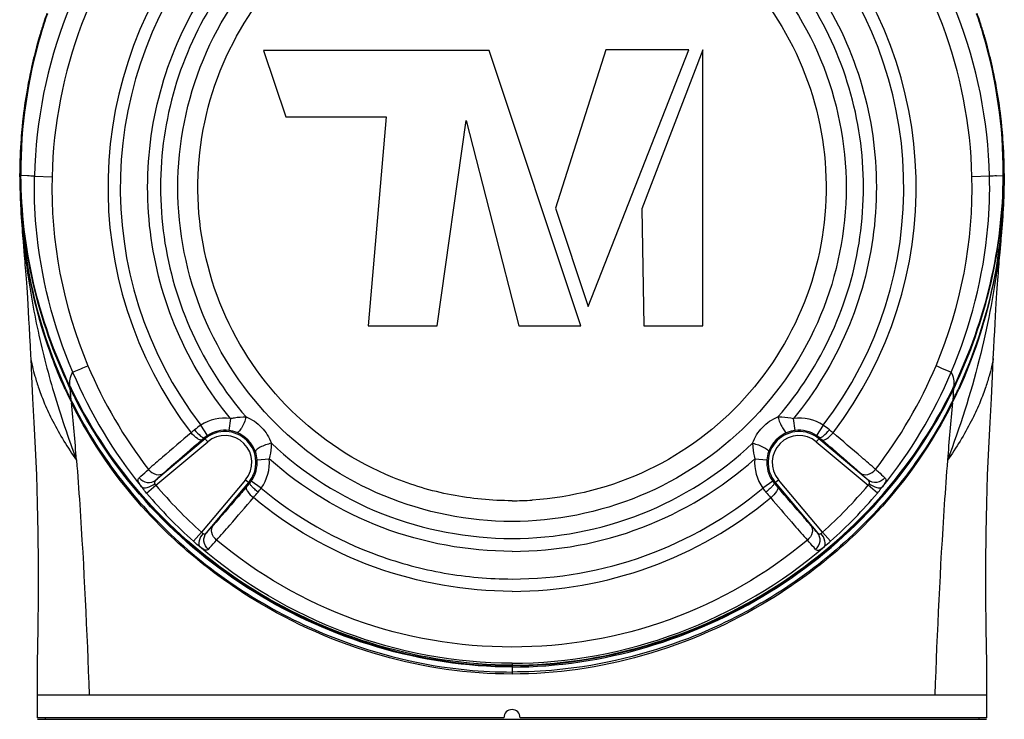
# Model space of a CAD drawing. Header units: millimetres. Extents: x 11 to 407, y 12 to 285.
# Tile 15 of 42: x 63 to 81, y 134 to 147. Entities that reach past the tile are written whole.
import ezdxf

# ---------------------------------------------------------------- set-up
doc = ezdxf.new("R2010")
doc.units = ezdxf.units.MM
doc.header["$LTSCALE"] = 23.1
doc.layers.get('0').update_dxf_attribs({"linetype": 'CONTINUOUS'})
doc.layers.add('02___PRT_ALL_AXES', color=7, linetype='CONTINUOUS')

msp = doc.modelspace()

# ---------------------------------------------------------------- linework, layer by layer
at = {"color": 7, "linetype": 'Continuous'}
for p, q in [((63.0963, 146.815), (63.1037, 146.8399)), ((63.1038, 146.8398), (63.0974, 146.8182)), ((80.543, 146.8399), (80.5494, 146.8182)), ((80.543, 146.8399), (80.5504, 146.815)), ((71.3999, 146.5403), (67.2296, 146.5403)), ((67.2296, 146.5403), (67.6422, 145.3179)), ((73.0951, 141.4548), (71.3999, 146.5403)), ((73.5542, 146.5575), (72.6257, 143.6284)), ((73.2335, 141.8139), (75.0881, 146.5575)), ((75.0881, 146.5575), (73.5542, 146.5575)), ((75.3469, 146.5564), (74.2249, 143.6158)), ((75.3469, 141.4548), (75.3469, 146.5564)), ((67.6422, 145.3179), (69.4975, 145.3179)), ((69.4975, 145.3179), (69.1681, 141.4548)), ((70.4436, 141.4548), (70.9766, 145.2479)), ((70.9766, 145.2479), (71.9495, 141.4548)), ((62.7269, 144.2318), (62.727, 144.1939)), ((62.7286, 144.2318), (62.729, 144.2318)), ((62.7286, 144.2318), (62.7287, 144.2059)), ((62.7287, 144.2059), (62.7288, 144.1929)), ((62.7288, 144.1929), (62.7288, 144.1799)), ((62.7289, 144.2495), (62.7289, 144.2662)), ((62.729, 144.2318), (62.7289, 144.2495)), ((62.7291, 144.2091), (62.729, 144.2318)), ((62.731, 144.2315), (62.7296, 144.2312)), ((62.7425, 144.2318), (62.731, 144.2315)), ((62.7463, 144.2318), (62.7443, 144.2318)), ((62.8689, 144.2261), (62.7463, 144.2318)), ((62.9995, 144.2173), (63.3241, 144.2091)), ((80.6473, 144.2173), (80.3227, 144.2091)), ((80.7779, 144.2261), (80.9005, 144.2318)), ((80.9005, 144.2318), (80.9024, 144.2318)), ((80.9043, 144.2318), (80.9157, 144.2315)), ((80.9157, 144.2315), (80.9171, 144.2312)), ((80.9172, 144.266), (80.9171, 144.2311)), ((80.9178, 144.2318), (80.9177, 144.2148)), ((80.9177, 144.2148), (80.9177, 144.2091)), ((80.9179, 144.2662), (80.9178, 144.2494)), ((80.9178, 144.2494), (80.9178, 144.2318)), ((80.9181, 144.2318), (80.9178, 144.2318)), ((80.918, 144.1929), (80.9179, 144.1799)), ((80.9181, 144.2059), (80.918, 144.1929)), ((80.9181, 144.2318), (80.9181, 144.2059)), ((80.9195, 144.1648), (80.9199, 144.2318)), ((72.6257, 143.6284), (73.2335, 141.8139)), ((74.2249, 143.6158), (74.2586, 141.4548)), ((80.8408, 142.8132), (80.8588, 143.0276)), ((80.832, 142.7084), (80.8408, 142.8132)), ((69.1681, 141.4548), (70.4436, 141.4548)), ((71.9495, 141.4548), (73.0951, 141.4548)), ((74.2586, 141.4548), (75.3469, 141.4548)), ((63.5697, 140.306), (63.5791, 140.2856)), ((63.5791, 140.2856), (63.586, 140.2707)), ((63.586, 140.2707), (63.5894, 140.2634)), ((63.6471, 140.3402), (63.6568, 140.3199)), ((63.6595, 140.2943), (63.6489, 140.3164)), ((63.6544, 140.3435), (63.6568, 140.3198)), ((63.6639, 140.3236), (63.6544, 140.3434)), ((63.6568, 140.3198), (63.6613, 140.3104)), ((63.6695, 140.3011), (63.6594, 140.2943)), ((63.6613, 140.3104), (63.6671, 140.2983)), ((79.9773, 140.301), (79.9873, 140.2943)), ((79.9855, 140.3104), (79.982, 140.3033)), ((79.9828, 140.3236), (79.9924, 140.3434)), ((79.99, 140.3199), (79.9855, 140.3104)), ((79.9873, 140.2943), (79.9979, 140.3164)), ((79.9996, 140.3402), (79.9899, 140.3199)), ((79.9924, 140.3435), (79.99, 140.3198)), ((80.0608, 140.2707), (80.0574, 140.2634)), ((80.0676, 140.2856), (80.0608, 140.2707)), ((80.077, 140.306), (80.0676, 140.2856)), ((63.685, 140.0335), (63.6963, 140.0439)), ((79.9618, 140.0335), (79.9505, 140.0439)), ((66.6196, 139.743), (66.5924, 139.5198)), ((77.0544, 139.5198), (77.0271, 139.743)), ((66.1965, 139.4286), (66.0743, 139.6174)), ((77.5743, 139.6162), (77.4516, 139.4277)), ((66.1525, 139.3666), (65.2438, 138.6041)), ((66.2007, 139.3092), (66.1373, 139.3846)), ((77.4461, 139.3092), (77.5094, 139.3846)), ((78.403, 138.6041), (77.4943, 139.3666)), ((65.2435, 138.506), (66.2007, 139.3092)), ((77.4461, 139.3092), (78.4033, 138.506)), ((67.1138, 138.9766), (67.338, 138.9947)), ((76.3088, 138.9947), (76.5329, 138.9765)), ((65.0721, 138.3614), (65.2435, 138.506)), ((66.9008, 138.609), (66.0871, 137.6394)), ((66.1763, 137.6291), (66.9582, 138.5609)), ((66.9008, 138.609), (66.9764, 138.5456)), ((67.1898, 138.4542), (67.0062, 138.5842)), ((76.6415, 138.5829), (76.4582, 138.4524)), ((76.6704, 138.5456), (76.746, 138.609)), ((76.6886, 138.5609), (77.4704, 137.6291)), ((77.5597, 137.6394), (76.746, 138.609)), ((78.5747, 138.3614), (78.4033, 138.506)), ((76.9871, 137.8287), (77.0385, 137.7694)), ((65.9377, 137.4718), (66.0871, 137.6394)), ((77.709, 137.4718), (77.5597, 137.6394)), ((71.8234, 135.2188), (71.8234, 135.0189)), ((63.0484, 134.6318), (80.5984, 134.6318)), ((63.0484, 134.6318), (63.0484, 134.2118)), ((80.5984, 134.2118), (80.5984, 134.6318)), ((63.053, 134.1818), (80.5937, 134.1818))]:
    msp.add_line(p, q, dxfattribs=at)
for points in [[(62.727, 144.1939), (62.728, 144.0989), (62.7299, 144.0007), (62.7327, 143.9019), (62.7363, 143.804), (62.7406, 143.7087), (62.7453, 143.618), (62.7503, 143.5326), (62.7553, 143.4542), (62.7603, 143.3811), (62.7653, 143.3121), (62.7702, 143.2468), (62.7751, 143.1846), (62.7799, 143.1253), (62.7845, 143.0686), (62.7891, 143.0138)], [(80.8588, 143.0276), (80.8636, 143.0846), (80.8684, 143.1438), (80.8733, 143.2059), (80.8784, 143.2714), (80.8835, 143.3403), (80.8886, 143.4125), (80.8937, 143.4886), (80.8986, 143.5687), (80.9033, 143.6535), (80.9078, 143.7439), (80.9118, 143.8399), (80.9153, 143.9416), (80.9179, 144.0496), (80.9195, 144.1648)], [(62.7891, 143.0138), (62.8113, 142.7494), (62.8158, 142.6957), (62.8203, 142.6407), (62.8249, 142.5838), (62.8296, 142.5245), (62.8344, 142.4619), (62.8395, 142.3953), (62.8447, 142.3237), (62.8503, 142.2458), (62.8562, 142.1606), (62.8625, 142.0668), (62.8692, 141.9631), (62.8765, 141.8475), (62.8841, 141.72), (62.8923, 141.5794), (62.9008, 141.4266), (62.9096, 141.2618), (62.9187, 141.0861), (62.9279, 140.9002), (62.9304, 140.8481)], [(80.7163, 140.8481), (80.7257, 141.0395), (80.734, 141.2012), (80.742, 141.3539), (80.7499, 141.4971), (80.7574, 141.6302), (80.7646, 141.7532), (80.7714, 141.8653), (80.7778, 141.9677), (80.7838, 142.0608), (80.7895, 142.146), (80.7949, 142.2244), (80.8001, 142.2969), (80.805, 142.3645), (80.8097, 142.4279), (80.8143, 142.4881), (80.8188, 142.5457), (80.8233, 142.6013), (80.8276, 142.6554), (80.832, 142.7084)], [(62.9303, 140.8481), (62.9458, 140.5251), (62.966, 140.1123), (62.9886, 139.6672), (63.0124, 139.1944), (63.0344, 138.6961), (63.0519, 138.1734), (63.0637, 137.627), (63.0692, 137.0579), (63.0681, 136.4672), (63.0612, 135.8542), (63.0524, 135.2206), (63.0484, 134.6318)], [(80.5984, 134.6318), (80.5943, 135.2206), (80.5855, 135.8542), (80.5786, 136.4672), (80.5776, 137.0579), (80.583, 137.627), (80.5948, 138.1734), (80.6124, 138.6961), (80.6343, 139.1944), (80.6581, 139.6672), (80.6808, 140.1123), (80.701, 140.5251), (80.7164, 140.8481)]]:
    msp.add_lwpolyline(points, dxfattribs=at)
for centre, radius, start, end in [((71.8099, 144.0117), 8.8128, 138.72529, 178.66346), ((71.8369, 144.0118), 8.8127, 1.33642, 41.27482), ((71.8235, 144.0143), 8.5012, 139.89355, 178.68691), ((71.8233, 144.0143), 8.5012, 1.31309, 40.10645), ((71.8236, 144.0143), 7.4657, 139.77876, 217.41939), ((71.8231, 144.0143), 7.4687, 322.57948, 40.21581), ((71.8237, 144.0143), 7.2379, 139.28995, 217.40721), ((71.8231, 144.0143), 7.2401, 322.59405, 40.70103), ((71.7694, 144.2873), 9.0246, 161.01406, 163.58853), ((71.7707, 144.2885), 9.0241, 161.02375, 163.59834), ((71.7733, 144.2833), 9.0266, 160.9976, 163.57141), ((71.7179, 144.2842), 8.9852, 160.89076, 162.00389), ((71.8734, 144.2833), 9.0266, 16.42907, 19.00322), ((71.8761, 144.2885), 9.0241, 16.40214, 18.97707), ((71.8769, 144.2871), 9.0251, 16.4122, 18.98689), ((71.9299, 144.2845), 8.9842, 17.99627, 19.11006), ((71.7204, 144.2803), 8.9888, 161.98483, 163.45556), ((71.7416, 144.2765), 9.0101, 162.0041, 163.47179), ((71.9264, 144.2803), 8.9888, 16.54444, 18.01547), ((71.9063, 144.2769), 9.009, 16.52833, 17.99606), ((71.8193, 144.2717), 9.0769, 163.58334, 180.03824), ((71.8194, 144.2733), 9.0752, 163.59309, 180.04837), ((71.7949, 144.2781), 9.0488, 163.57857, 180.07922), ((71.7595, 144.2712), 9.0288, 163.61422, 163.82143), ((71.8518, 144.2781), 9.0488, 359.92078, 16.42191), ((71.8274, 144.2733), 9.0752, 359.95163, 16.40739), ((71.8274, 144.2717), 9.0769, 359.9618, 16.41711), ((71.8884, 144.2716), 9.0276, 16.17837, 16.38546), ((71.7884, 144.263), 9.0588, 163.82306, 179.98099), ((71.7665, 144.2674), 9.0367, 164.62487, 167.40959), ((71.7388, 144.2748), 9.0081, 163.62126, 164.62373), ((71.9079, 144.2748), 9.0081, 15.37678, 16.37881), ((71.859, 144.2631), 9.0582, 0.01847, 16.17768), ((71.8802, 144.2674), 9.0367, 12.5904, 15.37565), ((71.8052, 144.2588), 9.0763, 167.40979, 169.9454), ((71.8416, 144.2588), 9.0763, 10.05464, 12.5902), ((71.8357, 144.2533), 9.1073, 169.94505, 171.66729), ((71.8111, 144.2533), 9.1073, 8.3327, 10.05499), ((71.8112, 144.2567), 9.0826, 171.66579, 174.41126), ((71.8355, 144.2567), 9.0826, 5.58884, 8.3342), ((71.7705, 144.2609), 9.0417, 174.41255, 175.8993), ((71.8763, 144.2609), 9.0417, 4.10068, 5.58755), ((71.733, 144.2634), 9.0041, 175.89843, 179.98236), ((71.9138, 144.2634), 9.0041, 0.01764, 4.10155), ((73.2133, 144.2541), 10.4847, 180.4057, 182.36015), ((72.7928, 144.2691), 10.0639, 180.34187, 181.24038), ((68.8025, 144.2662), 6.0729, 180.00157, 180.33081), ((71.696, 144.2746), 8.9536, 180.05679, 180.27379), ((71.6938, 144.2761), 8.9496, 180.06721, 180.28401), ((71.7839, 144.2783), 9.0378, 180.08054, 180.29488), ((62.3379, 135.3989), 8.8431, 85.70938, 86.55771), ((71.8235, 144.0143), 8.5013, 178.68678, 202.8236), ((71.8233, 144.0143), 8.5013, 337.17627, 1.31293), ((81.3121, 135.3544), 8.8878, 93.4464, 94.28991), ((71.8628, 144.2783), 9.0378, 359.70512, 359.91946), ((71.9529, 144.2761), 8.9496, 359.71599, 359.93279), ((71.9511, 144.2746), 8.9532, 359.72621, 359.94322), ((70.4489, 144.2538), 10.4693, 357.69498, 359.59525), ((70.855, 144.2691), 10.0628, 358.78142, 359.65816), ((72.9405, 144.2728), 10.2117, 181.24306, 183.14518), ((70.7078, 144.2727), 10.2101, 356.86259, 358.77867), ((73.8738, 144.2782), 11.1457, 182.34422, 182.676), ((69.793, 144.2774), 11.1256, 357.33294, 357.70982), ((73.1505, 144.2843), 10.422, 183.14482, 184.80796), ((70.4981, 144.2842), 10.4201, 355.2132, 356.86305), ((73.3309, 144.2992), 10.603, 184.80651, 185.88998), ((70.3183, 144.299), 10.6006, 354.12455, 355.21459), ((73.3329, 144.2976), 10.6048, 185.88051, 188.0522), ((70.3097, 144.2981), 10.609, 351.97199, 354.13374), ((70.7283, 144.2404), 10.1865, 351.41313, 351.96475), ((72.9112, 144.2393), 10.1791, 188.05976, 188.60511), ((71.8794, 144.04), 8.5628, 202.83696, 217.72186), ((71.7676, 144.0399), 8.5626, 322.27751, 337.16326), ((71.8106, 144.0292), 8.8022, 202.95885, 219.08932), ((71.8364, 144.0291), 8.8019, 320.91037, 337.0414), ((71.3766, 143.843), 8.5833, 204.5296, 206.06845), ((71.5384, 144.0768), 8.7399, 205.64505, 206.96769), ((71.5325, 144.1143), 8.7341, 205.72222, 207.20374), ((71.5559, 144.1068), 8.76, 205.76992, 207.09022), ((72.1142, 144.1143), 8.7341, 332.79626, 334.27781), ((72.0913, 144.1065), 8.7594, 332.90974, 334.26615), ((72.1075, 144.0772), 8.7409, 333.0325, 334.35491), ((72.2702, 143.843), 8.5833, 333.9316, 335.4705), ((71.5693, 143.9662), 8.7972, 204.8923, 206.2405), ((59.8719, 139.8373), 3.8143, 3.59785, 5.35533), ((72.068, 143.9705), 8.8076, 333.76167, 335.10834), ((83.7749, 139.8373), 3.8144, 174.64542, 176.40282), ((71.2586, 143.7858), 8.4521, 206.07168, 206.35554), ((1.4168, 134.1318), 62.5473, 4.43805, 5.414327), ((142.23, 134.1318), 62.5473, 174.585673, 175.56195), ((72.3882, 143.7858), 8.4521, 333.64446, 333.92837), ((66.5201, 138.9285), 0.8206, 83.03089, 122.9044), ((77.1267, 138.9285), 0.8206, 56.94268, 96.96946), ((66.9612, 138.3123), 1.5779, 124.19836, 129.46712), ((76.6804, 138.3069), 1.5854, 50.54836, 55.67927), ((114.9267, 81.5056), 75.9273, 130.224218, 130.749898), ((87.1423, 113.7745), 33.3487, 129.43707, 129.5793), ((77.9291, 125.4773), 18.2335, 130.29405, 130.47627), ((66.5019, 138.956), 0.5627, 122.87741, 130.38779), ((66.5201, 138.9285), 0.5719, 320, 130), ((66.5201, 138.9285), 0.4969, 320, 130), ((66.5219, 138.9498), 0.5742, 68.02779, 82.9544), ((66.5091, 138.9179), 0.6086, 19.62776, 68.03336), ((77.1267, 138.9285), 0.5719, 50, 220), ((77.1376, 138.9179), 0.6086, 111.96776, 160.37439), ((77.1267, 138.9285), 0.4969, 50, 220), ((77.1248, 138.9499), 0.5742, 97.04541, 111.97389), ((77.1447, 138.9558), 0.563, 49.61604, 56.96102), ((65.7071, 125.4615), 18.2523, 49.5221, 49.71266), ((55.5024, 112.5574), 34.9252, 50.42106, 50.56324), ((29.9044, 82.8927), 74.1034, 49.243709, 49.780041), ((91.4225, 108.8107), 39.8993, 130.7753, 131.26664), ((66.5415, 138.9294), 0.5742, 4.70586, 19.63384), ((77.1053, 138.9294), 0.5742, 160.36879, 175.29574), ((54.7387, 111.7008), 36.0686, 48.70764, 49.25113), ((66.5201, 138.9285), 0.8206, 324.74399, 4.62988), ((71.8241, 144.0227), 6.7374, 269.99537, 311.73105), ((77.1267, 138.9285), 0.8206, 175.37225, 215.33221), ((71.7455, 143.9912), 8.5067, 220.15175, 228.30458), ((52.7921, 150.5283), 18.5681, 319.52454, 319.80927), ((66.5472, 138.9088), 0.5622, 319.75574, 324.73156), ((77.0994, 138.9087), 0.562, 215.43098, 220.24628), ((90.8669, 150.5359), 18.5825, 220.18419, 220.47707), ((71.8966, 143.9958), 8.5132, 311.69843, 319.84507), ((71.7563, 143.9994), 8.7445, 220.14657, 228.28669), ((12.4767, 184.7007), 71.6434, 319.075126, 319.611502), ((39.071, 161.9826), 36.6668, 319.72321, 319.92919), ((71.8187, 144.0229), 7.4762, 270.03792, 309.78286), ((105.3924, 162.6676), 37.7323, 220.06426, 220.2703), ((141.3137, 193.4006), 85.0068, 220.426618, 220.823783), ((71.8906, 143.9993), 8.7443, 311.71313, 319.85345), ((71.8123, 144.18), 5.9588, 270.11774, 273.71271), ((39.1564, 161.5518), 36.3209, 318.51599, 319.09656), ((107.3618, 164.065), 40.1368, 220.93104, 221.45643), ((75.8303, 139.5731), 2.8187, 308.74709, 311.79892)]:
    msp.add_arc(centre, radius, start, end, dxfattribs=at)
for points, knots in [([(66.6196, 139.743), (66.219, 140.2307), (65.5522, 141.3259), (65.052, 143.1773), (65.087, 145.0961), (65.6555, 146.9286), (66.7119, 148.5303), (68.1729, 149.7737), (69.9218, 150.5621), (71.1902, 150.7366), (71.8211, 150.7432)], [0, 0, 0, 0, 0.1250134, 0.2500263, 0.3750412, 0.5000522, 0.6250458, 0.7500441, 0.8750465, 1, 1, 1, 1]), ([(71.8211, 150.7432), (72.4521, 150.7367), (73.7211, 150.5635), (75.4709, 149.7755), (76.9323, 148.5319), (77.9903, 146.9308), (78.5595, 145.098), (78.595, 143.1786), (78.0949, 141.3265), (77.4279, 140.2309), (77.0271, 139.743)], [0, 0, 0, 0, 0.1249598, 0.2499599, 0.3749509, 0.4999345, 0.6249338, 0.7499542, 0.8749773, 1, 1, 1, 1]), ([(71.8217, 150.5047), (71.2057, 150.4981), (69.9678, 150.326), (68.2651, 149.5481), (66.8499, 148.324), (65.837, 146.7503), (65.308, 144.9552), (65.3064, 143.0834), (65.831, 141.2881), (66.5064, 140.2354), (66.9089, 139.7698)], [0, 0, 0, 0, 0.1251149, 0.2500812, 0.3750615, 0.5000373, 0.6250269, 0.7500185, 0.8750096, 1, 1, 1, 1]), ([(76.7378, 139.7698), (77.1404, 140.2355), (77.816, 141.2885), (78.3406, 143.0844), (78.3386, 144.9566), (77.8091, 146.7519), (76.7949, 148.3249), (75.3796, 149.5493), (73.6762, 150.327), (72.4379, 150.498), (71.8217, 150.5047)], [0, 0, 0, 0, 0.1249995, 0.2499984, 0.3749969, 0.4999738, 0.6249294, 0.7499009, 0.8748775, 1, 1, 1, 1]), ([(71.8217, 137.8368), (71.0192, 137.8406), (69.3972, 138.1613), (67.3455, 139.5342), (65.9711, 141.5883), (65.489, 144.0121), (65.972, 146.4358), (67.3444, 148.4896), (69.0628, 149.6348), (70.6104, 150.1058), (71.4185, 150.1862), (71.8217, 150.1917)], [0, 0, 0, 0, 0.1248905, 0.2498231, 0.3747605, 0.4996978, 0.6246349, 0.7495709, 0.8745016, 0.9372524, 1, 1, 1, 1]), ([(71.8217, 150.1917), (72.225, 150.1863), (73.0336, 150.1064), (74.5821, 149.6362), (76.3019, 148.4914), (77.6748, 146.4367), (78.1577, 144.012), (77.6748, 141.5876), (76.2996, 139.5327), (74.2468, 138.1618), (72.6244, 137.8375), (71.8217, 137.8368)], [0, 0, 0, 0, 0.0627526, 0.1255091, 0.2504463, 0.3753863, 0.5003252, 0.6252637, 0.7502035, 0.8751231, 1, 1, 1, 1]), ([(71.8245, 138.2212), (71.4486, 138.2227), (70.6941, 138.2931), (69.2475, 138.7241), (67.6372, 139.7838), (66.3423, 141.6921), (65.8695, 143.9516), (66.2943, 146.221), (67.5493, 148.1579), (69.1389, 149.2505), (70.5783, 149.7121), (71.3326, 149.7941), (71.7094, 149.805)], [0, 0, 0, 0, 0.0626088, 0.1252633, 0.2500377, 0.3748771, 0.4997864, 0.624751, 0.74967, 0.8745383, 0.9372343, 1, 1, 1, 1]), ([(71.8216, 149.8073), (72.1926, 149.8034), (72.9366, 149.7369), (74.3654, 149.318), (75.9604, 148.2864), (77.2621, 146.4236), (77.7704, 144.2066), (77.4073, 141.9614), (76.2274, 140.0177), (74.4073, 138.6601), (72.9351, 138.2808), (72.1981, 138.2337)], [0, 0, 0, 0, 0.0627092, 0.1254234, 0.2503218, 0.3752892, 0.5002996, 0.625337, 0.7503055, 0.8751938, 1, 1, 1, 1]), ([(62.7296, 144.2312), (62.7322, 143.5654), (62.865, 142.2161), (63.2868, 140.9244), (63.5697, 140.306)], [0, 0, 0, 0, 0.4946894, 1, 1, 1, 1]), ([(63.6489, 140.3164), (63.357, 140.9284), (62.9059, 142.2111), (62.7457, 143.5621), (62.7425, 144.2318)], [0, 0, 0, 0, 0.5031091, 1, 1, 1, 1]), ([(62.7443, 144.2318), (62.7476, 143.5661), (62.9082, 142.2233), (63.3572, 140.9486), (63.6471, 140.3402)], [0, 0, 0, 0, 0.4968994, 1, 1, 1, 1]), ([(63.6544, 140.3434), (63.3635, 140.9512), (62.9123, 142.2243), (62.7497, 143.5664), (62.7463, 144.2318)], [0, 0, 0, 0, 0.5031462, 1, 1, 1, 1]), ([(63.7058, 140.5958), (63.3461, 141.4467), (63.0351, 142.6702), (62.9922, 143.9061), (62.9995, 144.2173)], [0, 0, 0, 0, 0.7479432, 1, 1, 1, 1]), ([(79.941, 140.5958), (80.3007, 141.4467), (80.6117, 142.6702), (80.6546, 143.9061), (80.6473, 144.2173)], [0, 0, 0, 0, 0.7479431, 1, 1, 1, 1]), ([(79.9924, 140.3434), (80.2832, 140.9512), (80.7344, 142.2243), (80.8971, 143.5664), (80.9005, 144.2318)], [0, 0, 0, 0, 0.5031462, 1, 1, 1, 1]), ([(79.9979, 140.3164), (80.2898, 140.9284), (80.7409, 142.2111), (80.9011, 143.5621), (80.9043, 144.2318)], [0, 0, 0, 0, 0.5031092, 1, 1, 1, 1]), ([(80.9024, 144.2318), (80.8991, 143.5661), (80.7385, 142.2233), (80.2896, 140.9486), (79.9996, 140.3402)], [0, 0, 0, 0, 0.4968994, 1, 1, 1, 1]), ([(80.9171, 144.2312), (80.9145, 143.5655), (80.7818, 142.2161), (80.36, 140.9244), (80.077, 140.306)], [0, 0, 0, 0, 0.4946879, 1, 1, 1, 1]), ([(62.7403, 143.7579), (62.7582, 143.3747), (62.8345, 142.5944), (63.0368, 141.4106), (63.3473, 140.1933), (63.6234, 139.3826), (63.7765, 138.9717)], [0, 0, 0, 0, 0.2341276, 0.4777909, 0.7323833, 1, 1, 1, 1]), ([(80.9066, 143.7597), (80.8887, 143.3763), (80.7926, 142.3906), (80.4846, 140.7773), (80.0971, 139.5804), (79.8702, 138.9717)], [0, 0, 0, 0, 0.2341755, 0.6036143, 1, 1, 1, 1]), ([(63.568, 140.2795), (63.4787, 140.4751), (63.1546, 141.2598), (62.9415, 142.0897), (62.8467, 142.7163)], [0, 0, 0, 0, 0.253293, 1, 1, 1, 1]), ([(80.8006, 142.7195), (80.7692, 142.5115), (80.6161, 141.6755), (80.3443, 140.8612), (80.0788, 140.2795)], [0, 0, 0, 0, 0.2474881, 1, 1, 1, 1]), ([(62.9303, 140.848), (62.9311, 140.8347), (62.9451, 140.7856), (62.9654, 140.6774), (63.0125, 140.5055), (63.0842, 140.2756), (63.191, 139.9962), (63.4026, 139.5431), (63.614, 139.2018), (63.7765, 138.9717)], [0, 0, 0, 0, 0.0193306, 0.0731993, 0.1597808, 0.2767578, 0.4217601, 0.592296, 1, 1, 1, 1]), ([(80.7164, 140.848), (80.7157, 140.8347), (80.7017, 140.7856), (80.6813, 140.6774), (80.6343, 140.5055), (80.5625, 140.2756), (80.4557, 139.9962), (80.2442, 139.5431), (80.0328, 139.2018), (79.8702, 138.9717)], [0, 0, 0, 0, 0.0193306, 0.0731993, 0.1597808, 0.2767578, 0.4217601, 0.592296, 1, 1, 1, 1]), ([(63.7057, 140.5958), (63.7143, 140.5996), (63.8081, 140.6404), (63.9022, 140.6802), (63.9877, 140.7166)], [0, 0, 0, 0, 0.0915799, 1, 1, 1, 1]), ([(79.6591, 140.7166), (79.6927, 140.7023), (79.7867, 140.6621), (79.881, 140.6226), (79.941, 140.5958)], [0, 0, 0, 0, 0.3573582, 1, 1, 1, 1]), ([(63.6544, 140.3434), (63.6502, 140.3848), (63.6475, 140.4739), (63.6842, 140.5555), (63.7057, 140.5958)], [0, 0, 0, 0, 0.4764768, 1, 1, 1, 1]), ([(79.9924, 140.3434), (79.9966, 140.3848), (79.9992, 140.4739), (79.9625, 140.5555), (79.941, 140.5958)], [0, 0, 0, 0, 0.4764768, 1, 1, 1, 1]), ([(63.6696, 140.1933), (63.6687, 140.2024), (63.6654, 140.2361), (63.6621, 140.2697), (63.6595, 140.2943)], [0, 0, 0, 0, 0.2702689, 1, 1, 1, 1]), ([(79.9772, 140.1933), (79.978, 140.2024), (79.9813, 140.2361), (79.9847, 140.2697), (79.9873, 140.2943)], [0, 0, 0, 0, 0.2702678, 1, 1, 1, 1]), ([(71.8234, 135.1485), (70.986, 135.1485), (69.308, 135.4067), (67.0054, 136.439), (65.0709, 138.0248), (64.1178, 139.3882), (63.7488, 140.1134)], [0, 0, 0, 0, 0.2530042, 0.5048187, 0.7541567, 1, 1, 1, 1]), ([(63.757, 140.1176), (64.1269, 139.3943), (65.0804, 138.0348), (67.0128, 136.4528), (69.3124, 135.4244), (70.9875, 135.1665), (71.8234, 135.1665)], [0, 0, 0, 0, 0.245865, 0.4952042, 0.7470087, 1, 1, 1, 1]), ([(71.8234, 135.1821), (70.9887, 135.1821), (69.3161, 135.4389), (67.0192, 136.4644), (65.0889, 138.0434), (64.1354, 139.3999), (63.7646, 140.1214)], [0, 0, 0, 0, 0.2529791, 0.5047709, 0.7541139, 1, 1, 1, 1]), ([(71.8234, 135.1821), (72.6581, 135.1821), (74.3306, 135.4389), (76.6276, 136.4644), (78.5578, 138.0434), (79.5113, 139.3999), (79.8822, 140.1214)], [0, 0, 0, 0, 0.2529791, 0.5047709, 0.7541139, 1, 1, 1, 1]), ([(79.8898, 140.1176), (79.5198, 139.3943), (78.5664, 138.0348), (76.6339, 136.4528), (74.3344, 135.4244), (72.6593, 135.1665), (71.8234, 135.1665)], [0, 0, 0, 0, 0.2458656, 0.4952041, 0.7470087, 1, 1, 1, 1]), ([(71.8234, 135.1485), (72.6607, 135.1485), (74.3388, 135.4067), (76.6413, 136.439), (78.5759, 138.0249), (79.5289, 139.3882), (79.8979, 140.1134)], [0, 0, 0, 0, 0.2530042, 0.5048188, 0.754157, 1, 1, 1, 1]), ([(63.6787, 140.0766), (64.164, 139.093), (65.5588, 137.2771), (67.5093, 136.0895), (68.5641, 135.6784)], [0, 0, 0, 0, 0.4920774, 1, 1, 1, 1]), ([(71.8234, 135.0189), (71.011, 135.0181), (69.3345, 135.2605), (67.3906, 136.1205), (65.9925, 137.1117), (64.7708, 138.2596), (64.0488, 139.2982), (63.685, 140.0335)], [0, 0, 0, 0, 0.2431109, 0.4994554, 0.6281213, 0.7544981, 1, 1, 1, 1]), ([(79.9618, 140.0335), (79.598, 139.2982), (78.876, 138.2596), (77.6542, 137.1117), (76.2562, 136.1205), (74.3122, 135.2605), (72.6358, 135.0181), (71.8234, 135.0189)], [0, 0, 0, 0, 0.2455019, 0.3718787, 0.5005446, 0.7568891, 1, 1, 1, 1]), ([(79.968, 140.0766), (79.4828, 139.093), (78.0879, 137.2772), (76.1376, 136.0894), (75.0827, 135.6783)], [0, 0, 0, 0, 0.4920758, 1, 1, 1, 1]), ([(66.6196, 139.743), (66.6442, 139.7481), (66.7395, 139.7655), (66.8371, 139.7731), (66.9089, 139.7698)], [0, 0, 0, 0, 0.2583604, 1, 1, 1, 1]), ([(66.9089, 139.7698), (66.8918, 139.6981), (66.8496, 139.5997), (66.7899, 139.5074), (66.7491, 139.4788), (66.7368, 139.4824)], [0, 0, 0, 0, 0.63914, 0.888763, 1, 1, 1, 1]), ([(66.9089, 139.7698), (67.0162, 139.7277), (67.2154, 139.5959), (67.3388, 139.3916), (67.3766, 139.2827)], [0, 0, 0, 0, 0.4999987, 1, 1, 1, 1]), ([(76.2701, 139.2826), (76.3079, 139.3915), (76.4314, 139.5959), (76.6306, 139.7277), (76.7378, 139.7698)], [0, 0, 0, 0, 0.4999985, 1, 1, 1, 1]), ([(76.7378, 139.7698), (76.7611, 139.7709), (76.8581, 139.7714), (76.9549, 139.758), (77.0271, 139.743)], [0, 0, 0, 0, 0.2399869, 1, 1, 1, 1]), ([(76.7378, 139.7698), (76.7548, 139.6988), (76.7968, 139.6006), (76.8561, 139.5083), (76.8974, 139.4787), (76.91, 139.4824)], [0, 0, 0, 0, 0.6330664, 0.8862773, 1, 1, 1, 1]), ([(66.0931, 139.3471), (66.0849, 139.3412), (66.0521, 139.3438), (65.9823, 139.3855), (65.9289, 139.4369), (65.8943, 139.4778)], [0, 0, 0, 0, 0.1231634, 0.3499518, 1, 1, 1, 1]), ([(65.9582, 139.5305), (65.9923, 139.49), (66.0436, 139.4368), (66.102, 139.3922), (66.1306, 139.3804), (66.1373, 139.3846)], [0, 0, 0, 0, 0.6742624, 0.899467, 1, 1, 1, 1]), ([(77.5094, 139.3846), (77.5161, 139.3805), (77.5445, 139.3926), (77.6025, 139.4373), (77.6537, 139.4906), (77.6878, 139.5311)], [0, 0, 0, 0, 0.0997172, 0.3248707, 1, 1, 1, 1]), ([(77.5557, 139.3453), (77.564, 139.3394), (77.5968, 139.3419), (77.6667, 139.3836), (77.7201, 139.435), (77.7547, 139.4759)], [0, 0, 0, 0, 0.1233823, 0.3502017, 1, 1, 1, 1]), ([(65.3824, 138.7307), (65.4328, 138.7755), (65.668, 138.9829), (65.9059, 139.1873), (66.0931, 139.3471)], [0, 0, 0, 0, 0.2149625, 1, 1, 1, 1]), ([(67.3766, 139.2827), (67.305, 139.2686), (67.2051, 139.2306), (67.1105, 139.1752), (67.0792, 139.1351), (67.0824, 139.1224)], [0, 0, 0, 0, 0.6330647, 0.8862752, 1, 1, 1, 1]), ([(67.3766, 139.2827), (67.3767, 139.2594), (67.3733, 139.1624), (67.356, 139.0662), (67.338, 138.9947)], [0, 0, 0, 0, 0.2399864, 1, 1, 1, 1]), ([(67.3766, 139.2827), (67.9682, 138.7275), (69.3747, 137.8316), (71.0123, 137.5268), (71.8238, 137.5237)], [0, 0, 0, 0, 0.4999162, 1, 1, 1, 1]), ([(71.8238, 137.5237), (72.6352, 137.5249), (74.2725, 137.8326), (75.6787, 138.7275), (76.2701, 139.2826)], [0, 0, 0, 0, 0.5000703, 1, 1, 1, 1]), ([(76.2701, 139.2826), (76.2699, 139.2594), (76.2735, 139.1623), (76.291, 139.0662), (76.3087, 138.9947)], [0, 0, 0, 0, 0.2399966, 1, 1, 1, 1]), ([(76.2701, 139.2826), (76.3425, 139.2685), (76.4426, 139.2303), (76.5372, 139.1744), (76.5674, 139.1348), (76.5644, 139.1224)], [0, 0, 0, 0, 0.6391429, 0.8887649, 1, 1, 1, 1]), ([(77.5557, 139.3453), (77.6222, 139.2885), (77.8597, 139.0852), (78.096, 138.8804), (78.2644, 138.7307)], [0, 0, 0, 0, 0.2795948, 1, 1, 1, 1]), ([(63.7765, 138.9717), (63.7978, 138.6979), (63.9018, 137.2528), (63.9689, 135.8052), (64.0112, 134.6318)], [0, 0, 0, 0, 0.1895814, 1, 1, 1, 1]), ([(71.8235, 137.2852), (71.01, 137.2883), (69.3692, 137.5834), (67.9449, 138.4531), (67.338, 138.9947)], [0, 0, 0, 0, 0.5000354, 1, 1, 1, 1]), ([(79.8702, 138.9717), (79.8489, 138.6979), (79.745, 137.2528), (79.6779, 135.8052), (79.6356, 134.6318)], [0, 0, 0, 0, 0.1895814, 1, 1, 1, 1]), ([(64.9787, 138.4792), (64.9643, 138.4985), (64.9407, 138.5315), (64.9162, 138.5783), (64.9132, 138.6195), (64.9265, 138.6396), (64.934, 138.6475)], [0, 0, 0, 0, 0.3806534, 0.6408908, 0.828106, 1, 1, 1, 1]), ([(64.934, 138.6475), (64.9448, 138.6577), (65.0016, 138.7097), (65.0595, 138.7603), (65.1063, 138.801)], [0, 0, 0, 0, 0.1934374, 1, 1, 1, 1]), ([(64.934, 138.6475), (64.9702, 138.6023), (65.0773, 138.5368), (65.2013, 138.5692), (65.2438, 138.6041)], [0, 0, 0, 0, 0.512532, 1, 1, 1, 1]), ([(65.1064, 138.801), (65.1422, 138.7576), (65.2286, 138.6914), (65.3467, 138.7022), (65.3824, 138.7307)], [0, 0, 0, 0, 0.5516058, 1, 1, 1, 1]), ([(65.2438, 138.6041), (65.2525, 138.6125), (65.2981, 138.6554), (65.3447, 138.6972), (65.3824, 138.7307)], [0, 0, 0, 0, 0.1939204, 1, 1, 1, 1]), ([(78.2644, 138.7307), (78.3001, 138.7022), (78.4182, 138.6914), (78.5046, 138.7576), (78.5404, 138.801)], [0, 0, 0, 0, 0.4483939, 1, 1, 1, 1]), ([(78.2644, 138.7307), (78.2788, 138.7179), (78.3255, 138.6762), (78.3718, 138.6341), (78.403, 138.6041)], [0, 0, 0, 0, 0.3087225, 1, 1, 1, 1]), ([(78.7128, 138.6475), (78.6766, 138.6023), (78.5694, 138.5368), (78.4455, 138.5692), (78.403, 138.6041)], [0, 0, 0, 0, 0.5125314, 1, 1, 1, 1]), ([(78.5405, 138.801), (78.5582, 138.7856), (78.6161, 138.7349), (78.6739, 138.6841), (78.7128, 138.6475)], [0, 0, 0, 0, 0.3061089, 1, 1, 1, 1]), ([(78.7128, 138.6475), (78.7203, 138.6396), (78.7336, 138.6195), (78.7305, 138.5783), (78.7061, 138.5315), (78.6824, 138.4986), (78.6681, 138.4792)], [0, 0, 0, 0, 0.1718511, 0.3593047, 0.6191031, 1, 1, 1, 1]), ([(64.9787, 138.4792), (65.0043, 138.4558), (65.1079, 138.4614), (65.1812, 138.5047), (65.2231, 138.5366)], [0, 0, 0, 0, 0.3969637, 1, 1, 1, 1]), ([(65.0721, 138.3614), (65.0474, 138.3907), (65.0159, 138.4297), (64.9857, 138.4697), (64.9787, 138.4792)], [0, 0, 0, 0, 0.7640451, 1, 1, 1, 1]), ([(65.2438, 138.6041), (65.2328, 138.5946), (65.2111, 138.5747), (65.2182, 138.5466), (65.2231, 138.5366)], [0, 0, 0, 0, 0.5676635, 1, 1, 1, 1]), ([(66.9166, 138.4753), (66.8597, 138.4086), (66.6558, 138.1704), (66.4505, 137.9334), (66.3004, 137.7647)], [0, 0, 0, 0, 0.2797649, 1, 1, 1, 1]), ([(66.9166, 138.4753), (66.9108, 138.467), (66.9132, 138.4346), (66.9543, 138.3653), (67.0049, 138.3125), (67.0452, 138.2782)], [0, 0, 0, 0, 0.123878, 0.3506501, 1, 1, 1, 1]), ([(67.1303, 138.3789), (67.1094, 138.3965), (67.0707, 138.4308), (67.0187, 138.4812), (66.9912, 138.5151), (66.9731, 138.5397), (66.9764, 138.5456)], [0, 0, 0, 0, 0.3564712, 0.686877, 0.9112215, 1, 1, 1, 1]), ([(67.1901, 138.4548), (67.8298, 137.9199), (68.9457, 137.281), (70.5658, 136.8493), (71.4049, 136.7777), (71.8234, 136.7743)], [0, 0, 0, 0, 0.4990354, 0.7495067, 1, 1, 1, 1]), ([(71.8234, 136.7743), (72.6575, 136.775), (74.3381, 137.0673), (75.8185, 137.9178), (76.4574, 138.454)], [0, 0, 0, 0, 0.5000224, 1, 1, 1, 1]), ([(76.6704, 138.5456), (76.6736, 138.5397), (76.655, 138.5155), (76.6277, 138.4817), (76.5754, 138.4315), (76.5367, 138.3972), (76.5159, 138.3796)], [0, 0, 0, 0, 0.0881247, 0.3124608, 0.6431485, 1, 1, 1, 1]), ([(76.7319, 138.4732), (76.7377, 138.465), (76.7354, 138.4324), (76.6944, 138.3631), (76.6437, 138.3102), (76.6035, 138.2759)], [0, 0, 0, 0, 0.1240983, 0.350899, 1, 1, 1, 1]), ([(77.3464, 137.7647), (77.3017, 137.8149), (77.095, 138.0494), (76.8912, 138.2865), (76.7319, 138.4732)], [0, 0, 0, 0, 0.2148271, 1, 1, 1, 1]), ([(78.4237, 138.5366), (78.4285, 138.5466), (78.4357, 138.5747), (78.414, 138.5946), (78.403, 138.6041)], [0, 0, 0, 0, 0.4320136, 1, 1, 1, 1]), ([(78.4237, 138.5366), (78.4652, 138.505), (78.5383, 138.4617), (78.6422, 138.4556), (78.6681, 138.4792)], [0, 0, 0, 0, 0.5984074, 1, 1, 1, 1]), ([(78.5747, 138.3614), (78.5994, 138.3907), (78.6309, 138.4297), (78.6611, 138.4697), (78.6681, 138.4792)], [0, 0, 0, 0, 0.7640408, 1, 1, 1, 1]), ([(71.8237, 136.5467), (70.9637, 136.549), (69.2309, 136.8501), (67.7059, 137.7278), (67.0452, 138.2782)], [0, 0, 0, 0, 0.5000233, 1, 1, 1, 1]), ([(66.3004, 137.7647), (66.2877, 137.7505), (66.2469, 137.7048), (66.2056, 137.6594), (66.1763, 137.6291)], [0, 0, 0, 0, 0.3117418, 1, 1, 1, 1]), ([(66.3658, 137.4924), (66.324, 137.5284), (66.2605, 137.6143), (66.2724, 137.7297), (66.3004, 137.7647)], [0, 0, 0, 0, 0.5514717, 1, 1, 1, 1]), ([(77.3464, 137.7647), (77.3744, 137.7297), (77.3863, 137.6143), (77.3228, 137.5284), (77.2809, 137.4924)], [0, 0, 0, 0, 0.4485281, 1, 1, 1, 1]), ([(77.4704, 137.6291), (77.4623, 137.6375), (77.4202, 137.682), (77.3793, 137.7277), (77.3464, 137.7647)], [0, 0, 0, 0, 0.1910948, 1, 1, 1, 1]), ([(66.1147, 137.6154), (66.0819, 137.5748), (66.0364, 137.5038), (66.029, 137.4001), (66.0522, 137.3747)], [0, 0, 0, 0, 0.6025008, 1, 1, 1, 1]), ([(66.1147, 137.6154), (66.1232, 137.6095), (66.1483, 137.5976), (66.1675, 137.619), (66.1763, 137.6291)], [0, 0, 0, 0, 0.4336353, 1, 1, 1, 1]), ([(66.2136, 137.323), (66.1703, 137.3598), (66.1088, 137.4664), (66.1419, 137.5872), (66.1763, 137.6291)], [0, 0, 0, 0, 0.5115437, 1, 1, 1, 1]), ([(77.4332, 137.323), (77.4764, 137.3598), (77.538, 137.4664), (77.5049, 137.5872), (77.4704, 137.6291)], [0, 0, 0, 0, 0.5115448, 1, 1, 1, 1]), ([(77.4704, 137.6291), (77.4792, 137.619), (77.4985, 137.5976), (77.5236, 137.6095), (77.532, 137.6154)], [0, 0, 0, 0, 0.5663192, 1, 1, 1, 1]), ([(77.5945, 137.3747), (77.6176, 137.3999), (77.6106, 137.5035), (77.565, 137.5746), (77.532, 137.6154)], [0, 0, 0, 0, 0.3946773, 1, 1, 1, 1]), ([(66.0523, 137.3747), (66.043, 137.3821), (66.0042, 137.4137), (65.9663, 137.4463), (65.9377, 137.4718)], [0, 0, 0, 0, 0.2360436, 1, 1, 1, 1]), ([(66.2137, 137.3231), (66.2061, 137.316), (66.1867, 137.3034), (66.1469, 137.3082), (66.1025, 137.335), (66.071, 137.3597), (66.0522, 137.3747)], [0, 0, 0, 0, 0.1677849, 0.3512513, 0.6117342, 1, 1, 1, 1]), ([(71.8234, 135.2188), (70.7799, 135.219), (68.6795, 135.6083), (66.8417, 136.6938), (66.0523, 137.3747)], [0, 0, 0, 0, 0.5002193, 1, 1, 1, 1]), ([(66.2136, 137.323), (66.2235, 137.3335), (66.2749, 137.3894), (66.3252, 137.4463), (66.3658, 137.4924)], [0, 0, 0, 0, 0.1906171, 1, 1, 1, 1]), ([(71.8233, 135.5169), (70.8415, 135.5169), (68.8604, 135.8546), (67.1193, 136.8613), (66.3659, 137.4924)], [0, 0, 0, 0, 0.4997357, 1, 1, 1, 1]), ([(77.2809, 137.4924), (76.5275, 136.8612), (74.7863, 135.8546), (72.8052, 135.5168), (71.8233, 135.5169)], [0, 0, 0, 0, 0.5002608, 1, 1, 1, 1]), ([(71.8234, 135.2188), (72.8668, 135.219), (74.9673, 135.6083), (76.8051, 136.6938), (77.5945, 137.3747)], [0, 0, 0, 0, 0.5002231, 1, 1, 1, 1]), ([(77.4331, 137.3231), (77.4232, 137.3336), (77.3718, 137.3895), (77.3215, 137.4463), (77.2809, 137.4924)], [0, 0, 0, 0, 0.1905503, 1, 1, 1, 1]), ([(77.4332, 137.323), (77.447, 137.3075), (77.493, 137.302), (77.5438, 137.3355), (77.5758, 137.3597), (77.5945, 137.3747)], [0, 0, 0, 0, 0.3415021, 0.6057025, 1, 1, 1, 1]), ([(68.5641, 135.6784), (69.3385, 135.3766), (70.4355, 135.1103), (71.5447, 135.0554), (71.8234, 135.0556)], [0, 0, 0, 0, 0.7489086, 1, 1, 1, 1]), ([(75.0827, 135.6783), (74.3083, 135.3766), (73.2113, 135.1102), (72.102, 135.0553), (71.8234, 135.0556)], [0, 0, 0, 0, 0.7489119, 1, 1, 1, 1])]:
    msp.add_open_spline(points, degree=3, knots=knots, dxfattribs=at)
for points in [[(66.5924, 139.5198), (66.4579, 139.5362), (66.3102, 139.5021), (66.1965, 139.4286)], [(77.4516, 139.4277), (77.3377, 139.5019), (77.1893, 139.5362), (77.0544, 139.5198)], [(67.0062, 138.5842), (67.0846, 138.6949), (67.1248, 138.8414), (67.1138, 138.9766)], [(76.5329, 138.9765), (76.522, 138.8409), (76.5625, 138.6938), (76.6415, 138.5829)], [(65.2231, 138.5366), (65.2285, 138.5256), (65.2355, 138.5153), (65.2435, 138.506)], [(67.1303, 138.3789), (67.1509, 138.4036), (67.1712, 138.4288), (67.1903, 138.4547)], [(76.4563, 138.4555), (76.4751, 138.4302), (76.4948, 138.4055), (76.5151, 138.3813)], [(78.4033, 138.506), (78.4112, 138.5153), (78.4183, 138.5256), (78.4237, 138.5366)], [(66.0871, 137.6394), (66.0954, 137.6305), (66.1047, 137.6223), (66.1147, 137.6154)], [(77.532, 137.6154), (77.5421, 137.6223), (77.5513, 137.6305), (77.5597, 137.6394)]]:
    msp.add_open_spline(points, degree=3, dxfattribs=at)
at = {"layer": '02___PRT_ALL_AXES', "color": 7, "linetype": 'Continuous'}
for p, q in [((71.6734, 134.2118), (63.0484, 134.2118)), ((63.1984, 134.2118), (63.1984, 134.1818)), ((80.5984, 134.2118), (71.9734, 134.2118)), ((80.4484, 134.2118), (80.4484, 134.1818))]:
    msp.add_line(p, q, dxfattribs=at)
msp.add_arc((71.8234, 134.2118), 0.15, 0, 180, dxfattribs=at)

doc.saveas('drawing.dxf')
